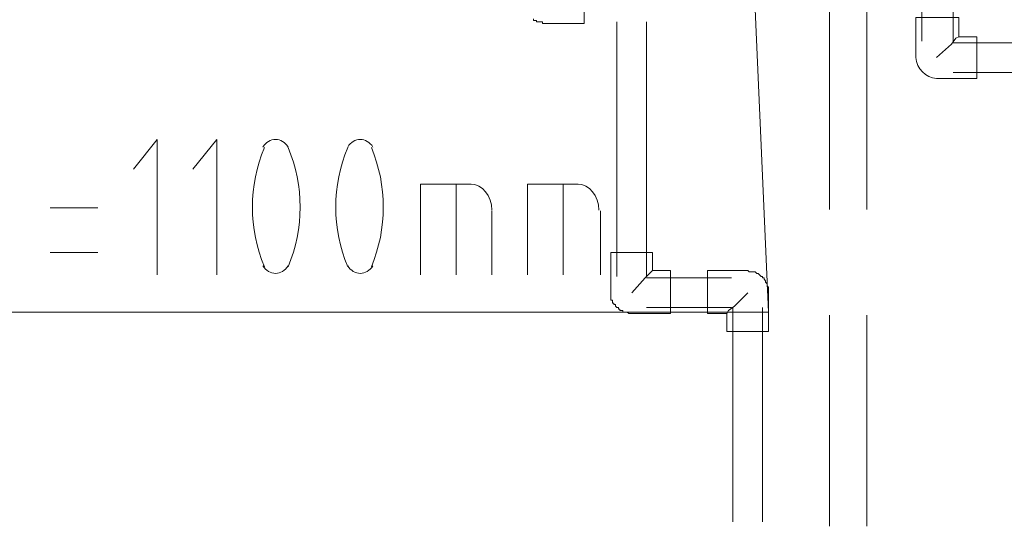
# Model space of a CAD drawing. Header units: millimetres. Extents: x 352 to 350573, y -22 to 37733.
# Tile 15 of 214: x 11261 to 12578, y 19273 to 19950. Entities that reach past the tile are written whole.
import ezdxf

# ---------------------------------------------------------------- set-up
doc = ezdxf.new("R2010")
doc.units = ezdxf.units.MM
doc.layers.add('PDF _0', color=1, linetype='Continuous')
doc.layers.add('PDF _PD-Lighting Text', color=7, linetype='Continuous', true_color=0xb80000)
doc.layers.add('PDF$_83$-$Floor$Plan$-$В_Этаж$00_Сводный$A-DETL-MBND', color=7, linetype='Continuous', true_color=0xdd3700)

msp = doc.modelspace()

# ---------------------------------------------------------------- linework, layer by layer
at = {"layer": 'PDF _0', "color": 12, "lineweight": 0, "true_color": 0xb80000}
msp.add_lwpolyline([(12213.1, 20683.3), (12262.8, 19559.4), (12061.9, 19559.4), (10613.8, 19559.4)], dxfattribs=at)
at = {"layer": 'PDF _PD-Lighting Text', "lineweight": 0}
for points in [[(11445.3, 19609.2), (11445.3, 19790.2), (11413.4, 19750.4)], [(11524.8, 19609.2), (11524.8, 19790.2), (11493, 19750.4)], [(11797.3, 19609.2), (11797.3, 19730.5), (11865, 19730.5)], [(11845.1, 19609.2), (11845.1, 19730.5)], [(11940.6, 19609.2), (11940.6, 19730.5), (12008.2, 19730.5)], [(11988.3, 19609.2), (11988.3, 19730.5)], [(11365.7, 19698.7), (11302, 19698.7)], [(11892.8, 19694.7), (11892.8, 19609.2)], [(12038, 19694.7), (12038, 19609.2)], [(11302, 19639), (11365.7, 19639)]]:
    msp.add_lwpolyline(points, dxfattribs=at)
for centre, start, end in [((11778.4, 19699.7), 157.2403, 202.7597), ((11430.4, 19699.7), 337.2403, 22.7597), ((11889.8, 19699.7), 157.2403, 202.7597), ((11541.7, 19699.7), 337.2403, 22.7597)]:
    msp.add_arc(centre, 205.9, start, end, dxfattribs=at)
for points in [[(11603.4, 19790.2), (11596.8, 19790.2), (11590.6, 19786.5), (11586.6, 19780.1)], [(11620.2, 19780.1), (11616.3, 19786.5), (11610, 19790.2), (11603.4, 19790.2)], [(11716.8, 19790.2), (11710.2, 19790.2), (11703.9, 19786.5), (11700, 19780.1)], [(11733.6, 19780.1), (11729.6, 19786.5), (11723.4, 19790.2), (11716.8, 19790.2)], [(11892.8, 19695.7), (11892.8, 19714.9), (11879.9, 19730.5), (11864, 19730.5)], [(12036, 19695.7), (12036, 19714.9), (12023.1, 19730.5), (12007.2, 19730.5)], [(11586.6, 19621.2), (11590.6, 19614.9), (11596.8, 19611.2), (11603.4, 19611.2)], [(11603.4, 19611.2), (11610, 19611.2), (11616.3, 19614.9), (11620.2, 19621.2)], [(11700, 19621.2), (11703.9, 19614.9), (11710.2, 19611.2), (11716.8, 19611.2)], [(11716.8, 19611.2), (11723.4, 19611.2), (11729.6, 19614.9), (11733.6, 19621.2)]]:
    msp.add_open_spline(points, degree=3, dxfattribs=at)
at = {"layer": 'PDF$_83$-$Floor$Plan$-$В_Этаж$00_Сводный$A-DETL-MBND', "color": 150, "lineweight": 0, "true_color": 0x007fff}
for points in [[(12467.7, 20098.5), (12467.7, 19921.5)], [(12509.5, 19921.5), (12509.5, 20098.5)], [(12344.4, 19979.2), (12344.4, 19696.7)], [(12394.1, 19696.7), (12394.1, 19979.2)], [(12487.6, 19899.6), (12507.5, 19917.5), (12513.4, 19925.5), (12517.4, 19927.4)], [(12829.7, 19919.5), (12509.5, 19919.5)], [(12509.5, 19879.7), (12829.7, 19879.7)], [(12344.4, 19555.5), (12344.4, 19273)], [(12394.1, 19273), (12394.1, 19555.5)]]:
    msp.add_lwpolyline(points, dxfattribs=at)
at = {"layer": 'PDF$_83$-$Floor$Plan$-$В_Этаж$00_Сводный$A-DETL-MBND', "color": 220, "lineweight": 0, "true_color": 0xff00bf}
for points in [[(11948.5, 19951.3), (11948.5, 19949.3), (11950.5, 19949.3), (11952.5, 19949.3), (11952.5, 19947.3), (11954.5, 19947.3), (11956.5, 19947.3), (11958.5, 19947.3), (11960.5, 19947.3), (11960.5, 19945.3), (11962.4, 19945.3), (12016.2, 19945.3), (12016.2, 20003)], [(12059.9, 19947.3), (12059.9, 19607.2)], [(12099.7, 19607.2), (12099.7, 19947.3)], [(12079.8, 19585.3), (12097.7, 19605.2), (12103.7, 19611.2), (12107.7, 19615.1)], [(12213.1, 19605.2), (12099.7, 19605.2)], [(12235, 19585.3), (12217.1, 19567.4), (12209.1, 19561.4), (12207.1, 19557.5)], [(12099.7, 19565.4), (12213.1, 19565.4)], [(12215.1, 19565.4), (12215.1, 19279)], [(12254.9, 19279), (12254.9, 19565.4)]]:
    msp.add_lwpolyline(points, dxfattribs=at)
at = {"layer": 'PDF$_83$-$Floor$Plan$-$В_Этаж$00_Сводный$A-DETL-MBND', "color": 150, "lineweight": 0, "true_color": 0x007fff}
msp.add_lwpolyline([(12487.6, 19871.7), (12541.3, 19871.7), (12541.3, 19927.4), (12517.4, 19927.4), (12517.4, 19953.3), (12459.7, 19953.3), (12459.7, 19899.6, 0.358765)], format="xyb", close=True, dxfattribs=at)
at = {"layer": 'PDF$_83$-$Floor$Plan$-$В_Этаж$00_Сводный$A-DETL-MBND', "color": 220, "lineweight": 0, "true_color": 0xff00bf}
for points in [[(12131.5, 19557.5), (12131.5, 19615.1), (12107.7, 19615.1), (12107.7, 19639), (12052, 19639), (12052, 19585.3), (12052, 19583.3), (12052, 19581.3), (12052, 19579.3), (12052, 19577.4), (12052, 19575.4), (12054, 19575.4), (12054, 19573.4), (12054, 19571.4), (12055.9, 19571.4), (12055.9, 19569.4), (12057.9, 19569.4), (12057.9, 19567.4), (12059.9, 19565.4), (12061.9, 19565.4), (12061.9, 19563.4), (12063.9, 19563.4), (12063.9, 19561.4), (12065.9, 19561.4), (12067.9, 19561.4), (12067.9, 19559.4), (12069.9, 19559.4), (12071.9, 19559.4), (12073.8, 19559.4), (12075.8, 19557.5), (12077.8, 19557.5), (12079.8, 19557.5)], [(12181.3, 19615.1), (12181.3, 19557.5), (12207.1, 19557.5), (12207.1, 19533.6), (12262.8, 19533.6), (12262.8, 19585.3), (12262.8, 19587.3), (12262.8, 19589.3), (12262.8, 19591.3), (12262.8, 19593.3), (12260.8, 19593.3), (12260.8, 19595.3), (12260.8, 19597.2), (12258.8, 19599.2), (12258.8, 19601.2), (12256.8, 19603.2), (12256.8, 19605.2), (12254.9, 19605.2), (12254.9, 19607.2), (12252.9, 19607.2), (12250.9, 19609.2), (12248.9, 19611.2), (12246.9, 19611.2), (12244.9, 19613.2), (12242.9, 19613.2), (12240.9, 19613.2), (12238.9, 19613.2), (12237, 19613.2), (12235, 19615.1)]]:
    msp.add_lwpolyline(points, close=True, dxfattribs=at)

doc.saveas('drawing.dxf')
